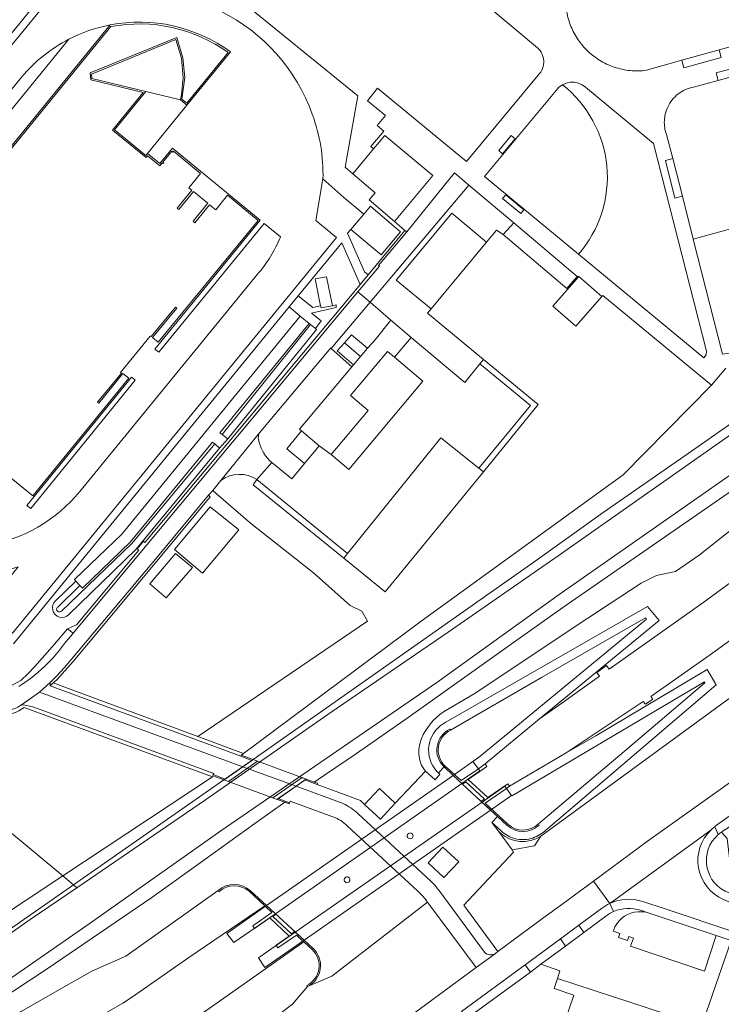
# Model space of a CAD drawing. Header units: metres. Extents: x 93008 to 98406, y 448779 to 454332.
# Tile 122 of 136: x 96026 to 96208, y 451276 to 451532. Entities that reach past the tile are written whole.
import ezdxf

# ---------------------------------------------------------------- set-up
doc = ezdxf.new("R2010")
doc.units = ezdxf.units.M
doc.header["$MEASUREMENT"] = 0
for name, color, linetype, lineweight, true_color in [('B-RO-GR-BEPLANTING_CULTUUR_VASTE PLANTENVAK-V', 7, 'Continuous', 18, 0xa5a552), ('B-RO-IE-TERREINAFSCHEIDING_KUNSTMATIG_MUUR-V', 7, 'Continuous', 18, 0xb7b7b7), ('B-RO-KW-KUNSTWERK_DEK-V', 7, 'Continuous', 18, 0xb7b7b7), ('B-RO-KW-KUNSTWERK_LANDHOOFD-V', 7, 'Continuous', 18, 0xb7b7b7), ('B-RO-KW-KUNSTWERK_PIJLER-V', 7, 'Continuous', 18, 0xb7b7b7), ('B-RO-OG-BEBOUWING-V', 7, 'Continuous', 18, 0xdc7869), ('B-RO-OG-BEBOUWING_OVERBOUWING-V', 7, 'Continuous', 18, 0xdc7869), ('B-RO-OG-BEBOUWING_SCHUUR-V', 7, 'Continuous', 18, 0xdc7869), ('B-RO-OG-TERREIN_CULTUURSCHEIDING-V', 7, 'Continuous', 18, 0x28c846), ('B-RO-OG-TERREIN_ERF-V', 7, 'Continuous', 18, 0x28c846), ('B-RO-OG-TERREIN_ONBEGROEID-V', 7, 'Continuous', 18, 0xf0e1b4), ('B-RO-OG-WATER-V', 7, 'Continuous', 18, 0xafcde1), ('B-RO-OG-WATER_SLOOT-V', 7, 'Continuous', 18, 0xafcde1), ('B-RO-VH-VERHARDING_BETON-V', 7, 'Continuous', 18, 0xcdcdcd), ('B-RO-VH-VERHARDING_BETONSTRAATSTEEN-V', 7, 'Continuous', 18, 0xcdcdcd), ('B-RO-VH-VERHARDING_HALFVERHARDING-V', 7, 'Continuous', 18, 0xd7aa8c), ('B-RO-VH-VERHARDING_HALFVERHARDING_GRIND-V', 7, 'Continuous', 18, 0xd7aa8c), ('B-RO-VH-VERHARDING_HOUTSNIPPERS-V', 7, 'Continuous', 18, 0xd7aa8c), ('B-RO-VH-VERHARDING_SIERBESTRATING-V', 7, 'Continuous', 18, 0xcdcdcd), ('B-RO-VH-VERHARDING_TEGEL-V', 7, 'Continuous', 18, 0xcdcdcd), ('B-RO-VH-VERHARDING_TEGEL_RUBBER-V', 7, 'Continuous', 18, 0xcdcdcd)]:
    doc.layers.add(name, color=color, linetype=linetype, lineweight=lineweight, true_color=true_color)
doc.layers.add('B-RO-VH-VERHARDING_ASFALT-PRIM-V', color=11, linetype='Continuous', lineweight=18)

msp = doc.modelspace()

# ---------------------------------------------------------------- linework, layer by layer
at = {"layer": 'B-RO-GR-BEPLANTING_CULTUUR_VASTE PLANTENVAK-V'}
for points in [[(96182.752, 451413.397), (96205.78, 451436.752), (96177.457, 451460.123), (96177.223, 451459.855), (96170.481, 451452.108), (96164.5, 451457.312), (96171.242, 451465.059), (96170.811, 451465.078), (96168.155, 451461.928), (96151.529, 451475.958), (96149.844, 451477.168), (96147.21, 451474.007), (96132.803, 451456.635), (96131.888, 451455.559), (96146.452, 451443.448), (96160.7, 451431.704), (96146.399, 451414.211), (96120.839, 451383.011), (96110.049, 451391.769), (96086.527, 451410.862), (96087.414, 451412.195, 0.3171351), (96078.112, 451411.973), (96075.947, 451409.37), (96076.893, 451408.553), (96085.771, 451400.888), (96102.212, 451387.925), (96111.728, 451379.401), (96114.742, 451377.941), (96116.207, 451375.383), (96072.103, 451345.3), (96083.977, 451340.901), (96130.167, 451375.323)], [(96112.177, 451441.535), (96106.799, 451446.354), (96106.666, 451446.474), (96088.172, 451424.404, 0.1642735), (96087.863, 451422.631, 0.1424898), (96090.736, 451417.206), (96091.355, 451416.68), (96096.528, 451412.412), (96099.849, 451416.404), (96095.219, 451420.219), (96099.077, 451424.857), (96098.534, 451425.308)], [(96001.983, 451357.349, 0.135897), (96014.78, 451350.4, 0.1915124), (96026.851, 451352.83), (96075.883, 451334.788), (96036.943, 451309.017), (95968.914, 451365.578), (95976.885, 451375.115), (95972.728, 451378.636), (95972.518, 451378.371), (95972.424, 451378.449), (95972.726, 451378.813), (95973.497, 451378.193), (95974.827, 451379.834)]]:
    msp.add_lwpolyline(points, format="xyb", close=True, dxfattribs=at)
for points in [[(96111.824, 451434.063), (96121.454, 451445.556), (96123.268, 451444.054), (96127.613, 451449.221), (96122.32, 451453.67), (96118.249, 451448.583), (96116.385, 451446.614), (96116.228, 451446.424), (96114.45, 451444.272), (96112.609, 451442.055), (96112.177, 451441.535), (96098.534, 451425.308), (96099.077, 451424.857), (96103.689, 451421.02), (96106.789, 451418.713), (96116.423, 451430.21)], [(96087.414, 451412.195), (96086.527, 451410.862), (96110.049, 451391.769), (96111.013, 451392.963)], [(96064.415, 451394.59), (96075.324, 451407.741), (96074.899, 451408.11), (96061.909, 451392.491), (96037.376, 451363.292), (96035.328, 451360.988), (96033.613, 451359.418), (96033.618, 451358.493), (96034.462, 451359.247), (96035.38, 451360.066), (96039.67, 451364.819)]]:
    msp.add_lwpolyline(points, close=True, dxfattribs=at)
for points in [[(96209.53, 451441.241), (96205.78, 451436.752), (96182.752, 451413.397), (96130.167, 451375.323), (96083.977, 451340.901), (96083.392, 451340.465), (96086.489, 451339.313), (96159.295, 451390.538), (96177.587, 451403.64), (96199.719, 451418.999), (96226.358, 451437.634)], [(96000, 451284.567), (96036.943, 451309.017), (95968.914, 451365.578)]]:
    msp.add_lwpolyline(points, dxfattribs=at)
at = {"layer": 'B-RO-IE-TERREINAFSCHEIDING_KUNSTMATIG_MUUR-V'}
for points in [[(96147.311, 451337.49), (96146.87, 451338.173), (96145.088, 451336.943), (96140.579, 451333.828), (96136.444, 451337.595, -0.5244701), (96137.875, 451346.968), (96137.689, 451347.22, 0.5234375), (96136.159, 451337.383), (96138.518, 451335.199), (96148.267, 451326.17), (96150.059, 451324.509), (96152.481, 451322.266, 0.3936725), (96160.916, 451322.259), (96160.715, 451322.552, -0.3876664), (96152.837, 451322.419), (96146.895, 451327.948), (96152.396, 451331.785), (96153.24, 451332.374), (96152.768, 451333.019), (96147.548, 451329.398), (96142.413, 451334.111)], [(96097.723, 451293.635), (96099.423, 451292.074), (96099.664, 451291.853), (96101.801, 451289.89, -0.5280965), (96100.444, 451280.517), (96100.64, 451280.198, 0.5280526), (96101.994, 451290.197), (96099.73, 451292.288), (96089.995, 451301.282), (96085.816, 451305.143, 0.3937772), (96077.396, 451305.196), (96077.594, 451304.89, -0.3860065), (96085.442, 451305.025), (96089.49, 451301.254), (96089.689, 451301.068), (96091.376, 451299.496), (96086.394, 451296.018), (96086.864, 451295.357), (96090.823, 451298.09), (96095.879, 451293.333), (96092.435, 451290.967), (96092.894, 451290.298)]]:
    msp.add_lwpolyline(points, format="xyb", close=True, dxfattribs=at)
at = {"layer": 'B-RO-KW-KUNSTWERK_DEK-V'}
for points in [[(96100.307, 451334.235), (96086.489, 451339.313), (96078.892, 451334.002), (96092.715, 451328.938)], [(96089.995, 451301.282), (96099.73, 451292.288), (96148.267, 451326.17), (96138.518, 451335.199)]]:
    msp.add_lwpolyline(points, close=True, dxfattribs=at)
at = {"layer": 'B-RO-KW-KUNSTWERK_LANDHOOFD-V'}
for points in [[(96086.489, 451339.313), (96083.392, 451340.465), (96083.276, 451340.171), (96086.154, 451339.078), (96083.828, 451337.452), (96079.222, 451334.235), (96076.118, 451335.392), (96076.001, 451335.073), (96078.892, 451334.002), (96080.051, 451333.572), (96087.642, 451338.884)], [(96097.641, 451332.375), (96099.96, 451333.998), (96103.101, 451332.835), (96103.232, 451333.141), (96102.376, 451333.461), (96100.307, 451334.235), (96099.201, 451334.628), (96091.578, 451329.342), (96092.759, 451328.922), (96094.733, 451328.182), (96095.82, 451327.775), (96095.948, 451328.079), (96093.034, 451329.162)]]:
    msp.add_lwpolyline(points, close=True, dxfattribs=at)
at = {"layer": 'B-RO-KW-KUNSTWERK_PIJLER-V'}
msp.add_lwpolyline([(96110.283, 451308.378, 0.8088931), (96111.345, 451307.391, 1.2724074)], format="xyb", close=True, dxfattribs=at)
at = {"layer": 'B-RO-OG-BEBOUWING-V'}
for points in [[(96133.215, 451491.368), (96120.713, 451501.766), (96117.803, 451498.267), (96112.427, 451491.802), (96118.258, 451486.886), (96116.642, 451484.979), (96123.257, 451479.375)], [(96147.21, 451474.007), (96138.189, 451481.516), (96123.742, 451464.128), (96132.803, 451456.635)], [(96105.577, 451464.987), (96102.645, 451464.446), (96104.053, 451457.46), (96104.162, 451456.918), (96107.124, 451457.453)], [(96130.652, 451437.848), (96123.268, 451444.054), (96121.454, 451445.556), (96111.824, 451434.063), (96116.423, 451430.21), (96106.789, 451418.713), (96111.387, 451414.859)], [(96103.689, 451421.02), (96099.077, 451424.857), (96095.219, 451420.219), (96099.849, 451416.404)], [(96219.48, 451216.232), (96229.549, 451246.348), (96234.595, 451254.98), (96230.215, 451257.337), (96237.647, 451270.027), (96230.647, 451272.389), (96232.18, 451277.008), (96232.256, 451276.983), (96233.931, 451282.075), (96233.912, 451282.081), (96234.227, 451283.075), (96211.32, 451290.743), (96211.7, 451291.883), (96210.848, 451292.177), (96188.244, 451226.675)], [(96151.19, 451239.002), (96184.542, 451227.86), (96199.073, 451271.356), (96165.691, 451282.292), (96164.841, 451279.698), (96169.948, 451277.963), (96165.198, 451264.02), (96162.251, 451265.013), (96161.459, 451262.663), (96159.858, 451263.203), (96159.905, 451263.345), (96159.498, 451263.482), (96157.915, 451258.785), (96157.566, 451257.749), (96158, 451257.598), (96158.049, 451257.74), (96159.616, 451257.209), (96158.82, 451254.86), (96161.766, 451253.862), (96157.03, 451239.879), (96152.077, 451241.582)]]:
    msp.add_lwpolyline(points, close=True, dxfattribs=at)
msp.add_lwpolyline([(96186.589, 451299.691, 0.2637588), (96180.655, 451295.764), (96180.309, 451294.948), (96180.195, 451294.612), (96181.881, 451294.04), (96181.537, 451293.027), (96183.933, 451292.214), (96184.276, 451293.227), (96185.451, 451292.829), (96184.731, 451290.708), (96203.919, 451284.196), (96207.02, 451293.488), (96189.325, 451299.394, 0.0959476)], format="xyb", close=True, dxfattribs=at)
at = {"layer": 'B-RO-OG-BEBOUWING_OVERBOUWING-V'}
for points in [[(96208.255, 451522.089), (96207.769, 451524.04), (96198.055, 451521.342), (96198.605, 451519.405)], [(96216.274, 451518.539), (96215.726, 451520.453), (96206.959, 451518.047), (96207.484, 451516.075)], [(96195.724, 451495.766), (96193.759, 451495.279), (96196.241, 451485.479), (96198.214, 451485.976)]]:
    msp.add_lwpolyline(points, close=True, dxfattribs=at)
at = {"layer": 'B-RO-OG-BEBOUWING_SCHUUR-V'}
for points in [[(96112.09, 451449.918), (96110.255, 451447.813), (96114.45, 451444.272), (96116.228, 451446.424)], [(96110.255, 451447.813), (96108.383, 451445.676), (96112.609, 451442.055), (96114.45, 451444.272)]]:
    msp.add_lwpolyline(points, close=True, dxfattribs=at)
at = {"layer": 'B-RO-OG-TERREIN_CULTUURSCHEIDING-V'}
for points in [[(96047.189, 451566.214), (96113.718, 451512.072), (96110.395, 451493.486), (96112.427, 451491.802), (96117.803, 451498.267), (96117.153, 451498.873), (96120.501, 451502.908), (96118.783, 451504.348), (96120.924, 451506.962), (96116.217, 451510.817), (96118.873, 451514.067), (96142.034, 451495.002), (96160.699, 451517.478, 0.1051501), (96161.798, 451519.215, 0.1047331), (96162.099, 451521.248, 0.0961874), (96161.627, 451523.074, 0.0956985), (96160.509, 451524.592), (96147.798, 451535.175)], [(96078.031, 451534.112, -0.1947579), (96101.879, 451507.295, -0.0961664), (96104.645, 451490.458), (96110.125, 451485.658), (96115.31, 451481.313), (96117.017, 451483.333), (96122.609, 451478.595), (96124.864, 451476.684), (96119.792, 451470.68), (96111.935, 451477.317), (96111.009, 451476.305), (96115.477, 451466.289), (96116.417, 451465.5), (96125.987, 451477.062), (96123.257, 451479.375), (96116.642, 451484.979), (96118.258, 451486.886), (96112.427, 451491.802), (96110.395, 451493.486), (96113.718, 451512.072), (96047.189, 451566.214)], [(96168.008, 451534.427, 0.0529718), (96169.01, 451530.619, 0.053045), (96170.788, 451527.106, 0.0530668), (96173.264, 451524.044, 0.0573793), (96176.605, 451521.393, 0.0573773), (96180.46, 451519.57, 0.0573583), (96184.628, 451518.669, 0.0574579), (96188.892, 451518.738), (96198.055, 451521.342), (96207.769, 451524.04), (96259.719, 451538.279)], [(96024.106, 451369.466), (96072.454, 451428.545), (96095.838, 451457.131), (96098.744, 451454.755), (96052.284, 451397.978), (96039.948, 451386.179), (96040.317, 451385.786), (96035.053, 451380.67, 1.0292562), (96038.544, 451377.078), (96055.961, 451394.005), (96077.764, 451420.398), (96079.896, 451422.844), (96102.962, 451451.306), (96102.684, 451451.534), (96104.226, 451453.502), (96101.702, 451455.558), (96108.066, 451457.019), (96108.067, 451457.648), (96107.124, 451457.453), (96105.577, 451464.987), (96102.645, 451464.446), (96104.053, 451457.46), (96102.013, 451457.002), (96098.229, 451460.053), (96109.534, 451473.839), (96114.344, 451462.995), (96113.18, 451461.589), (96058.332, 451395.785), (96057.944, 451396.154), (96056.255, 451394.189), (96056.706, 451393.854), (96040.493, 451374.378), (96038.145, 451373.337), (96034.819, 451369.329), (96029.655, 451363.552), (96027.859, 451361.666), (96025.982, 451359.88), (96023.789, 451358.699)], [(96216.716, 451403.731), (96202.59, 451392.513), (96196.387, 451388.236), (96191.485, 451387.189), (96187.44, 451385.268), (96173.615, 451376.156), (96144.019, 451356.443), (96135.982, 451351.77), (96135.054, 451351.054), (96134.175, 451350.278), (96133.35, 451349.445), (96132.582, 451348.559), (96131.913, 451347.677), (96131.3, 451346.754), (96130.747, 451345.795), (96130.255, 451344.803), (96129.841, 451343.434), (96129.63, 451342.019), (96129.628, 451340.589), (96129.834, 451339.173), (96130.266, 451337.749), (96131.336, 451336.252), (96133.81, 451334.033), (96135.071, 451335.495), (96134.697, 451335.84), (96134.371, 451336.14), (96133.759, 451336.927, -0.2245291), (96132.378, 451343.685, -0.2143753), (96136.672, 451349.073), (96189.12, 451379.173), (96192.121, 451375.483), (96160.968, 451349.951), (96166.848, 451354.015), (96176.632, 451361.002), (96175.902, 451362.02), (96178.448, 451363.83), (96179.166, 451362.807), (96203.554, 451380.112), (96213.249, 451387.186)], [(96214.911, 451373.438), (96205.205, 451366.446), (96189.99, 451355.767), (96190.509, 451355.017), (96188.619, 451353.704), (96187.95, 451354.417), (96167.96, 451341.049), (96175.7, 451345.471), (96204.636, 451362.756), (96207.01, 451358.73), (96161.93, 451320.358, -0.1107192), (96158.251, 451318.611, -0.1196683), (96154.229, 451318.854, -0.1153853), (96150.821, 451320.937), (96148.631, 451322.97), (96150.319, 451320.69), (96150.677, 451320.325), (96151.261, 451319.847), (96152.042, 451319.317), (96153.216, 451318.713), (96154.507, 451318.266), (96155.849, 451318.009), (96157.264, 451317.981), (96158.726, 451318.227), (96160.033, 451318.707), (96161.36, 451319.341), (96215.837, 451359.169)], [(96019.787, 451276.277), (96033.123, 451284.997), (96060.118, 451303.447), (96073.914, 451313.259), (96086.88, 451322.71), (96094.733, 451328.182), (96095.82, 451327.775), (96095.948, 451328.079), (96096.119, 451328.449), (96107.877, 451324.12, -0.1115015), (96110.983, 451322.021), (96129.357, 451305.03, -0.0581246), (96131.889, 451302.173), (96106.917, 451282.951), (96100.64, 451280.198, 0.5280526), (96101.994, 451290.197), (96099.73, 451292.288), (96089.995, 451301.282), (96085.816, 451305.143, 0.3937772), (96077.396, 451305.196), (96053.339, 451288.159), (96044.526, 451284.238), (96036.697, 451279.84), (96026.124, 451273.75)], [(96013.622, 451253.877), (96034.328, 451265.714), (96044.875, 451271.435), (96052.6, 451275.909), (96055.113, 451277.539), (96069.751, 451287.764), (96089.49, 451301.254), (96085.442, 451305.025, 0.3860065), (96077.594, 451304.89), (96077.396, 451305.196), (96053.339, 451288.159), (96044.526, 451284.238), (96036.697, 451279.84), (96026.124, 451273.75), (96015.098, 451267.21)], [(95964.615, 451136.863), (96048.41, 451213.136), (96053.175, 451217.473, -0.0281053), (96056.281, 451220.022), (96124.095, 451270.125), (96126.718, 451272.059), (96144.485, 451285.148), (96131.889, 451302.173), (96106.917, 451282.951), (96100.64, 451280.198), (96096.729, 451275.621), (96079.538, 451262.651), (96056.854, 451244.43), (95995.972, 451197.618)], [(95995.972, 451197.618), (96056.854, 451244.43), (96079.538, 451262.651), (96096.729, 451275.621), (96100.64, 451280.198), (96100.444, 451280.517, 0.5280965), (96101.801, 451289.89), (96099.664, 451291.853), (96058.07, 451262.534), (96037.983, 451244.822), (96033.191, 451240.969), (96028.645, 451237.12), (96026.513, 451235.149), (96025.381, 451234.314)]]:
    msp.add_lwpolyline(points, format="xyb", dxfattribs=at)
for points in [[(96005.342, 451535.519), (96012.495, 451529.654), (96010.929, 451527.744), (96013.248, 451525.842), (95997.073, 451506.116), (96002.076, 451502.152), (96037.767, 451545.754)], [(96215.979, 451412.78), (96167.079, 451378.865), (96152.982, 451368.948), (96126.793, 451350.307), (96113.363, 451340.871), (96102.376, 451333.461), (96103.232, 451333.141), (96103.101, 451332.835), (96114.381, 451328.696), (96115.502, 451327.645), (96119.339, 451331.813), (96123.479, 451327.94), (96131.336, 451336.252), (96130.266, 451337.749), (96129.834, 451339.173), (96129.628, 451340.589), (96129.63, 451342.019), (96129.841, 451343.434), (96130.255, 451344.803), (96130.747, 451345.795), (96131.3, 451346.754), (96131.913, 451347.677), (96132.582, 451348.559), (96133.35, 451349.445), (96134.175, 451350.278), (96135.054, 451351.054), (96135.982, 451351.77), (96144.019, 451356.443), (96173.615, 451376.156), (96187.44, 451385.268), (96191.485, 451387.189), (96196.387, 451388.236), (96202.59, 451392.513), (96216.716, 451403.731)], [(96025.538, 451358.343), (96026.566, 451359.011), (96028.556, 451360.445), (96030.448, 451362.006), (96032.447, 451363.8), (96034.325, 451365.72), (96036.075, 451367.758), (96037.688, 451369.906), (96039.019, 451371.443), (96039.677, 451372.232), (96038.145, 451373.337), (96034.819, 451369.329), (96029.655, 451363.552), (96027.859, 451361.666), (96025.982, 451359.88), (96023.789, 451358.699)], [(96215.837, 451359.169), (96161.36, 451319.341), (96159.739, 451316.844), (96153.852, 451315.781), (96154.271, 451315.199), (96141.318, 451301.406), (96150.181, 451289.349), (96163.796, 451299.391), (96163.866, 451299.443), (96165.058, 451300.328), (96165.151, 451300.396), (96175.062, 451307.692), (96189.139, 451318.056), (96267.164, 451373.585)]]:
    msp.add_lwpolyline(points, dxfattribs=at)
for points in [[(96257.458, 451529.812), (96228.21, 451521.856), (96233.139, 451503.831, -0.4034345), (96218.625, 451479.662), (96201.029, 451474.792), (96208.624, 451444.836, 0.4933368)], [(96190.65, 451499.659), (96172.938, 451514.35), (96172.088, 451514.976), (96171.127, 451515.413), (96170.096, 451515.641), (96169.04, 451515.651), (96167.963, 451515.429), (96166.959, 451514.979, -0.4290412), (96171.169, 451470.874), (96203.753, 451443.879), (96204.369, 451444.666), (96204.446, 451445.659)], [(96055.961, 451394.005), (96077.764, 451420.398), (96076.473, 451421.467), (96054.96, 451395.618), (96036.565, 451377.956, -1.0614434), (96035.615, 451379.023), (96041.379, 451384.657), (96040.317, 451385.786), (96035.053, 451380.67, 1.0292562), (96038.544, 451377.078)], [(96076.473, 451421.467), (96075.864, 451421.972), (96054.516, 451395.936), (96042.028, 451383.966), (96041.379, 451384.657), (96035.615, 451379.023, 1.0614434), (96036.565, 451377.956), (96054.96, 451395.618)], [(96075.883, 451334.788), (96076.001, 451335.073), (96076.118, 451335.392), (96076.228, 451335.727), (96029.437, 451352.943, 0.0395527), (96026.211, 451353.594, -0.0643431), (96024.131, 451352.516, -0.0463524), (96021.155, 451351.606, -0.0462973), (96018.064, 451351.259, -0.0464187), (96014.961, 451351.485, -0.0335565), (96011.599, 451352.516, -0.0333239), (96008.405, 451353.988, -0.0331217), (96005.436, 451355.874, -0.0330918), (96002.747, 451358.141), (96000, 451360.437), (95975.574, 451380.756), (95974.827, 451379.834), (96001.983, 451357.349, 0.135897), (96014.78, 451350.4, 0.1915124), (96026.851, 451352.83)], [(96188.893, 451375.891), (96188.63, 451376.201), (96161.526, 451360.675), (96137.875, 451346.968, 0.5244701), (96136.444, 451337.595), (96140.579, 451333.828), (96145.088, 451336.943), (96143.698, 451338.821), (96145.469, 451340.153)], [(96183.045, 451341.379), (96204.058, 451359.31), (96203.916, 451359.545), (96153.944, 451329.923), (96153.715, 451329.973), (96152.396, 451331.785), (96146.895, 451327.948), (96152.837, 451322.419, 0.3876664), (96160.715, 451322.552)], [(96212.77, 451303.708), (96213.59, 451306.044), (96278.092, 451284.363), (96276.672, 451279.995), (96301.224, 451271.798), (96318.871, 451265.901), (96319.102, 451266.795), (96324.739, 451264.909), (96326.508, 451272.821), (96216.433, 451309.324), (96210.519, 451312.856), (96209.822, 451318.759), (96208.388, 451320.446, 0.0302818), (96207.526, 451319.79, 0.5769454), (96210.396, 451304.61), (96211.848, 451304.04)], [(96111.345, 451307.391, 1.2724074), (96110.283, 451308.378, 0.8088931)]]:
    msp.add_lwpolyline(points, format="xyb", close=True, dxfattribs=at)
for points in [[(96081.112, 451421.902), (96113.761, 451461.086), (96119.334, 451467.774), (96119.143, 451467.931), (96126.459, 451476.663), (96125.987, 451477.062), (96116.417, 451465.5), (96114.344, 451462.995), (96113.18, 451461.589), (96058.332, 451395.785), (96057.944, 451396.154), (96056.255, 451394.189), (96056.706, 451393.854), (96040.493, 451374.378), (96038.145, 451373.337), (96039.677, 451372.232)], [(96101.434, 451452.556), (96101.103, 451452.826), (96077.834, 451424.382), (96078.382, 451423.973)], [(96102.962, 451451.306), (96102.684, 451451.534), (96101.434, 451452.556), (96078.382, 451423.973), (96079.896, 451422.844)], [(96146.452, 451443.448), (96145.514, 451442.294), (96158.644, 451431.474), (96145.228, 451415.146), (96146.399, 451414.211), (96160.7, 451431.704)], [(96114.742, 451377.941), (96111.728, 451379.401), (96102.212, 451387.925), (96085.771, 451400.888), (96076.893, 451408.553), (96075.947, 451409.37), (96074.899, 451408.11), (96075.324, 451407.741), (96064.415, 451394.59), (96039.67, 451364.819), (96035.38, 451360.066), (96034.462, 451359.247), (96072.103, 451345.3), (96116.207, 451375.383)], [(96073.331, 451387.87), (96066.004, 451393.998), (96075.309, 451405.119), (96082.748, 451399.076)], [(96063.881, 451381.427), (96059.576, 451385.06), (96066.26, 451392.993), (96070.68, 451389.302)], [(96034.462, 451359.247), (96033.618, 451358.493), (96083.276, 451340.171), (96083.392, 451340.465), (96083.977, 451340.901), (96072.103, 451345.3)], [(96078.892, 451334.002), (96076.001, 451335.073), (96075.883, 451334.788), (96036.943, 451309.017), (96039.717, 451306.71)], [(96161.36, 451319.341), (96160.033, 451318.707), (96158.726, 451318.227), (96157.264, 451317.981), (96155.849, 451318.009), (96154.507, 451318.266), (96153.216, 451318.713), (96152.042, 451319.317), (96151.261, 451319.847), (96150.677, 451320.325), (96150.319, 451320.69), (96153.852, 451315.781), (96159.739, 451316.844)], [(95985.824, 451269.038), (96000.026, 451279.059), (96039.717, 451306.71), (96036.943, 451309.017), (96000, 451284.567), (95991.477, 451278.87), (95977.772, 451269.301), (95961.676, 451257.871), (95953.353, 451252.229), (95948.172, 451248.153), (95943.591, 451244.18), (95939.607, 451240.659), (95919.77, 451221.846), (95922.889, 451219.211), (95942.873, 451237.422), (95956.57, 451248.692)]]:
    msp.add_lwpolyline(points, close=True, dxfattribs=at)
at = {"layer": 'B-RO-OG-TERREIN_ERF-V'}
for points in [[(96158.644, 451431.474), (96145.514, 451442.294), (96141.591, 451437.471), (96127.613, 451449.221), (96123.268, 451444.054), (96130.652, 451437.848), (96111.387, 451414.859), (96106.789, 451418.713), (96103.689, 451421.02), (96099.849, 451416.404), (96096.528, 451412.412), (96091.355, 451416.68), (96087.414, 451412.195), (96111.013, 451392.963), (96135.321, 451423.06), (96145.228, 451415.146)], [(96146.399, 451414.211), (96145.228, 451415.146), (96135.321, 451423.06), (96111.013, 451392.963), (96110.049, 451391.769), (96120.839, 451383.011)]]:
    msp.add_lwpolyline(points, close=True, dxfattribs=at)
msp.add_lwpolyline([(96188.244, 451226.675), (96210.848, 451292.177), (96207.02, 451293.488), (96203.919, 451284.196), (96184.731, 451290.708), (96185.451, 451292.829), (96184.276, 451293.227), (96183.933, 451292.214), (96181.537, 451293.027), (96181.881, 451294.04), (96180.195, 451294.612), (96180.309, 451294.948), (96180.655, 451295.764, -0.2637588), (96186.589, 451299.691, -0.0959476), (96189.325, 451299.394), (96187.305, 451300.066, 0.1863351), (96180.265, 451299.742, 0.0590244), (96178.284, 451298.576), (96172.507, 451294.291), (96167.75, 451290.77), (96161.387, 451286.041), (96166.312, 451284.289), (96165.691, 451282.292), (96199.073, 451271.356)], format="xyb", dxfattribs=at)
msp.add_lwpolyline([(96165.198, 451264.02), (96169.948, 451277.963), (96164.841, 451279.698), (96165.691, 451282.292), (96166.312, 451284.289), (96161.387, 451286.041), (96158.623, 451283.979), (96142.103, 451271.865)], dxfattribs=at)
at = {"layer": 'B-RO-OG-TERREIN_ONBEGROEID-V'}
msp.add_lwpolyline([(96082.748, 451399.076), (96075.309, 451405.119), (96066.004, 451393.998), (96073.331, 451387.87)], close=True, dxfattribs=at)
at = {"layer": 'B-RO-OG-WATER-V'}
msp.add_lwpolyline([(96354.394, 451598.962), (96348.012, 451593.504), (96341.382, 451587.218), (96337.916, 451579.759), (96328.356, 451561.397), (96318.612, 451540.765), (96301.922, 451518.466), (96286.069, 451497.634), (96266.911, 451474.205, -0.048698), (96227.638, 451435.714), (96214.234, 451426.388), (96165.867, 451392.35), (96137.221, 451372.478), (96106.799, 451351.615), (96074.098, 451328.858), (96040.618, 451305.961), (96028.479, 451297.659), (95980.129, 451263.672), (95952.596, 451243.215), (95936.046, 451228.785), (95924.248, 451218.063), (95908.995, 451204.199), (95849.85, 451150.072), (95768.933, 451076.492)], format="xyb", dxfattribs=at)
msp.add_lwpolyline([(95981.597, 451253.422), (96043.765, 451296.535), (96078.069, 451320.729), (96134.283, 451359.366), (96166.097, 451382.319), (96205.018, 451409.476), (96230.925, 451427.601)], dxfattribs=at)
at = {"layer": 'B-RO-OG-WATER_SLOOT-V'}
msp.add_lwpolyline([(96019.787, 451276.277), (96033.123, 451284.997), (96060.118, 451303.447), (96073.914, 451313.259), (96086.88, 451322.71), (96094.733, 451328.182), (96092.759, 451328.922), (96091.578, 451329.342), (96099.201, 451334.628), (96100.307, 451334.235), (96102.376, 451333.461), (96113.363, 451340.871), (96126.793, 451350.307), (96152.982, 451368.948), (96167.079, 451378.865), (96215.979, 451412.78), (96233.143, 451424.475, 0.0319883), (96275.052, 451465.623, 0.004121), (96306.711, 451505.298), (96327.909, 451533.761)], format="xyb", dxfattribs=at)
for points in [[(96226.358, 451437.634), (96199.719, 451418.999), (96177.587, 451403.64), (96159.295, 451390.538), (96086.489, 451339.313), (96087.642, 451338.884), (96080.051, 451333.572), (96078.892, 451334.002), (96039.717, 451306.71), (96040.618, 451305.961), (96074.098, 451328.858), (96106.799, 451351.615), (96137.221, 451372.478), (96165.867, 451392.35), (96214.234, 451426.388)], [(96230.925, 451427.601), (96205.018, 451409.476), (96166.097, 451382.319), (96134.283, 451359.366), (96078.069, 451320.729), (96043.765, 451296.535), (95981.597, 451253.422)]]:
    msp.add_lwpolyline(points, dxfattribs=at)
msp.add_lwpolyline([(96028.479, 451297.659), (96040.618, 451305.961), (96039.717, 451306.71), (96000.026, 451279.059), (95985.824, 451269.038), (95956.57, 451248.692), (95942.873, 451237.422), (95922.889, 451219.211), (95924.248, 451218.063), (95936.046, 451228.785), (95952.596, 451243.215), (95980.129, 451263.672)], close=True, dxfattribs=at)
at = {"layer": 'B-RO-VH-VERHARDING_ASFALT-PRIM-V'}
for points in [[(96142.638, 451488.841), (96138.865, 451492.023), (96136.278, 451488.82), (96126.459, 451476.663), (96119.143, 451467.931), (96119.334, 451467.774), (96113.761, 451461.086), (96116.904, 451458.362)], [(96083.828, 451337.452), (96097.641, 451332.375), (96100.307, 451334.235), (96086.489, 451339.313)], [(96097.641, 451332.375), (96083.828, 451337.452), (96078.892, 451334.002), (96092.715, 451328.938)]]:
    msp.add_lwpolyline(points, close=True, dxfattribs=at)
for points in [[(96024.131, 451352.516, 0.0643431), (96026.211, 451353.594), (96030.862, 451356.898), (96033.613, 451359.418), (96035.328, 451360.988), (96037.376, 451363.292), (96061.909, 451392.491), (96074.899, 451408.11), (96075.947, 451409.37), (96078.112, 451411.973), (96088.172, 451424.404), (96106.666, 451446.474), (96106.799, 451446.354), (96109.448, 451449.531), (96116.904, 451458.362), (96113.761, 451461.086), (96081.112, 451421.902), (96039.677, 451372.232), (96039.019, 451371.443), (96037.688, 451369.906), (96036.075, 451367.758), (96034.325, 451365.72), (96032.447, 451363.8), (96030.448, 451362.006), (96028.556, 451360.445), (96026.566, 451359.011), (96025.538, 451358.343)], [(96208.865, 451302.909, -0.5355673), (96205.616, 451320.977), (96179.328, 451301.875, -0.1876956), (96187.862, 451302.363), (96194.013, 451300.348), (96247.088, 451282.559)], [(96140.736, 451273.687), (96157.263, 451285.894), (96166.437, 451292.67), (96171.21, 451296.195), (96177.106, 451300.55, -0.055217), (96179.328, 451301.875), (96175.062, 451307.692), (96165.151, 451300.396), (96165.058, 451300.328), (96163.866, 451299.443), (96163.796, 451299.391), (96150.181, 451289.349), (96149.529, 451288.868), (96144.485, 451285.148), (96126.718, 451272.059)]]:
    msp.add_lwpolyline(points, format="xyb", dxfattribs=at)
msp.add_lwpolyline([(96175.062, 451307.692), (96179.328, 451301.875), (96205.616, 451320.977, -0.0307891), (96206.633, 451321.842), (96206.695, 451321.889), (96206.758, 451321.935), (96207.901, 451322.804), (96225.843, 451335.639), (96227.213, 451336.749), (96231.798, 451340.015), (96231.971, 451339.997), (96326.65, 451407.229), (96322.558, 451412.982), (96267.164, 451373.585), (96189.139, 451318.056)], format="xyb", close=True, dxfattribs=at)
at = {"layer": 'B-RO-VH-VERHARDING_BETON-V'}
for points in [[(96122.609, 451478.595), (96117.017, 451483.333), (96115.31, 451481.313), (96111.935, 451477.317), (96119.792, 451470.68), (96124.864, 451476.684)], [(96177.223, 451459.855), (96171.242, 451465.059), (96164.5, 451457.312), (96170.481, 451452.108)], [(96138.518, 451335.199), (96140.771, 451333.113), (96145.483, 451336.408), (96143.698, 451338.821)], [(96140.771, 451333.113), (96138.518, 451335.199), (96089.995, 451301.282), (96092.262, 451299.188)], [(96146.042, 451328.23), (96148.267, 451326.17), (96153.715, 451329.973), (96151.975, 451332.363)], [(96148.267, 451326.17), (96146.042, 451328.23), (96097.453, 451294.392), (96099.73, 451292.288)], [(96092.262, 451299.188), (96089.995, 451301.282), (96079.652, 451294.052), (96081.484, 451291.651)], [(96099.73, 451292.288), (96097.453, 451294.392), (96087.863, 451287.713), (96089.525, 451285.165)]]:
    msp.add_lwpolyline(points, close=True, dxfattribs=at)
at = {"layer": 'B-RO-VH-VERHARDING_BETONSTRAATSTEEN-V'}
for points in [[(95999.087, 451495.519), (96039.234, 451544.415)], [(96037.767, 451545.754), (96002.076, 451502.152)], [(96024.106, 451369.466), (96072.454, 451428.545), (96095.838, 451457.131), (96098.229, 451460.053), (96109.534, 451473.839), (96114.344, 451462.995), (96116.417, 451465.5), (96115.477, 451466.289), (96111.009, 451476.305), (96111.935, 451477.317), (96115.31, 451481.313), (96110.125, 451485.658), (96104.645, 451490.458), (96102.775, 451479.616), (96108.142, 451475.244), (96023.848, 451372.233)]]:
    msp.add_lwpolyline(points, dxfattribs=at)
for points in [[(96168.008, 451534.427, 0.0529718), (96169.01, 451530.619, 0.053045), (96170.788, 451527.106, 0.0530668), (96173.264, 451524.044, 0.0573793), (96176.605, 451521.393, 0.0573773), (96180.46, 451519.57, 0.0573583), (96184.628, 451518.669, 0.0574579), (96188.892, 451518.738), (96198.055, 451521.342), (96198.605, 451519.405), (96208.255, 451522.089), (96207.769, 451524.04), (96259.719, 451538.279)], [(96209.53, 451441.241), (96205.78, 451436.752), (96177.457, 451460.123), (96177.223, 451459.855), (96171.242, 451465.059), (96170.811, 451465.078), (96154.316, 451478.991), (96142.638, 451488.841), (96138.865, 451492.023), (96136.278, 451488.82), (96126.459, 451476.663), (96125.987, 451477.062), (96123.257, 451479.375), (96133.215, 451491.368), (96120.713, 451501.766), (96117.803, 451498.267), (96117.153, 451498.873), (96120.501, 451502.908), (96118.783, 451504.348), (96120.924, 451506.962), (96116.217, 451510.817), (96118.873, 451514.067), (96142.034, 451495.002), (96160.699, 451517.478, 0.1051501), (96161.798, 451519.215, 0.1047331), (96162.099, 451521.248, 0.0961874), (96161.627, 451523.074, 0.0956985), (96160.509, 451524.592), (96147.798, 451535.175)], [(96017.019, 451395.001, 0.1812652), (96041.37, 451409.104), (96087.61, 451465.645, 0.0822232), (96093.599, 451475.379), (96089.352, 451478.86), (96061.898, 451445.324), (96060.856, 451446.172), (96088.307, 451479.71), (96065.452, 451498.454), (96062.17, 451494.449), (96058.954, 451497.092), (96058.553, 451496.597), (96050.44, 451503.251), (96058.567, 451513.242), (96044.493, 451516.594), (96044.408, 451517.772), (96066.341, 451526.732), (96067.795, 451521.896), (96068.269, 451516.87), (96067.806, 451512.335), (96067.539, 451511.092), (96069.26, 451509.696), (96080.554, 451523.539, 0.2088947), (96049.259, 451530.557), (96013.015, 451486.179)], [(96013.511, 451486.171), (96049.436, 451530.107, -0.2063367), (96079.99, 451523.351), (96069.245, 451510.148), (96067.956, 451511.211), (96068.66, 451516.824), (96068.19, 451521.983), (96066.599, 451527.263), (96044.097, 451518.062), (96044.238, 451516.226), (96057.855, 451512.978), (96049.842, 451503.181), (96058.609, 451496.022), (96059.002, 451496.518), (96062.203, 451493.889), (96062.828, 451494.638), (96063.057, 451494.452), (96063.25, 451494.685), (96063.019, 451494.869), (96065.301, 451497.651), (96065.543, 451497.46), (96065.727, 451497.699), (96072.797, 451491.911), (96069.737, 451488.185), (96070.519, 451487.546), (96066.712, 451482.867), (96067.179, 451482.482), (96071, 451487.164), (96074.69, 451484.128), (96070.868, 451479.471), (96071.328, 451479.073), (96075.154, 451483.763), (96076.729, 451482.451), (96079.779, 451486.198), (96087.749, 451479.665), (96061.797, 451447.938), (96060.276, 451449.186), (96066.579, 451456.85), (96066.271, 451457.108), (96059.941, 451449.449), (96059.656, 451449.571), (96051.997, 451440.113), (96052.213, 451439.862), (96046.004, 451432.375), (96046.329, 451432.12), (96052.601, 451439.803), (96054.121, 451438.563), (96029.124, 451407.986), (96015.852, 451418.708)], [(96215.726, 451520.453), (96206.959, 451518.047), (96207.484, 451516.075), (96201.077, 451514.39, 0.0593132), (96198.985, 451513.72, 0.0590346), (96197.106, 451512.583, 0.0585938), (96195.543, 451511.04, 0.0588749), (96194.381, 451509.176, 0.0483329), (96193.768, 451507.456, 0.0486954), (96193.5, 451505.649, 0.0487348), (96193.587, 451503.824, 0.0484731), (96194.025, 451502.051), (96195.724, 451495.766), (96193.759, 451495.279), (96196.241, 451485.479), (96198.214, 451485.976), (96201.029, 451474.792), (96208.624, 451444.836)]]:
    msp.add_lwpolyline(points, format="xyb", dxfattribs=at)
for points in [[(96001.967, 451482.16), (96001.143, 451482.86), (96007.527, 451490.65), (96008.373, 451489.978), (96038.507, 451526.818, 0.0992241), (96026.272, 451517.012), (95979.326, 451459.61, 0.0674527), (95973.757, 451450.439), (95975.113, 451449.309)], [(96091.355, 451416.68), (96090.736, 451417.206, -0.1424898), (96087.863, 451422.631, -0.1642735), (96088.172, 451424.404), (96078.112, 451411.973, -0.3171351), (96087.414, 451412.195)]]:
    msp.add_lwpolyline(points, format="xyb", close=True, dxfattribs=at)
for points in [[(96165.355, 451513.494), (96166.076, 451514.324), (96166.959, 451514.979), (96167.963, 451515.429), (96169.04, 451515.651), (96170.096, 451515.641), (96171.127, 451515.413), (96172.088, 451514.976), (96172.938, 451514.35), (96190.65, 451499.659), (96204.446, 451445.659), (96204.369, 451444.666), (96203.753, 451443.879), (96171.169, 451470.874), (96146.715, 451491.087)], [(96154.638, 451500.913), (96151.388, 451497.008), (96150.406, 451497.824), (96153.618, 451501.752)], [(96131.888, 451455.559), (96132.803, 451456.635), (96123.742, 451464.128), (96138.189, 451481.516), (96147.21, 451474.007), (96149.844, 451477.168), (96151.529, 451475.958), (96154.316, 451478.991), (96142.638, 451488.841), (96116.904, 451458.362), (96122.32, 451453.67), (96127.613, 451449.221), (96141.591, 451437.471), (96145.514, 451442.294), (96146.452, 451443.448)], [(96152.221, 451486.317), (96156.97, 451482.438), (96156.142, 451481.438), (96151.403, 451485.336)], [(96028.604, 451404.634), (96027.588, 451405.463), (96054.856, 451438.831), (96055.812, 451438.073)]]:
    msp.add_lwpolyline(points, close=True, dxfattribs=at)
at = {"layer": 'B-RO-VH-VERHARDING_HALFVERHARDING-V'}
for points in [[(96228.21, 451521.856), (96216.274, 451518.539), (96207.484, 451516.075), (96201.077, 451514.39, 0.0593132), (96198.985, 451513.72, 0.0590346), (96197.106, 451512.583, 0.0585938), (96195.543, 451511.04, 0.0588749), (96194.381, 451509.176, 0.0483329), (96193.768, 451507.456, 0.0486954), (96193.5, 451505.649, 0.0487348), (96193.587, 451503.824, 0.0484731), (96194.025, 451502.051), (96195.724, 451495.766), (96198.214, 451485.976), (96201.029, 451474.792), (96218.625, 451479.662, 0.4034345), (96233.139, 451503.831)], [(96166.959, 451514.979), (96166.076, 451514.324), (96165.355, 451513.494), (96146.715, 451491.087), (96171.169, 451470.874, 0.4290412)]]:
    msp.add_lwpolyline(points, format="xyb", close=True, dxfattribs=at)
msp.add_lwpolyline([(96154.316, 451478.991), (96151.529, 451475.958), (96168.155, 451461.928), (96170.811, 451465.078)], close=True, dxfattribs=at)
at = {"layer": 'B-RO-VH-VERHARDING_HALFVERHARDING_GRIND-V'}
for points in [[(96213.249, 451387.186), (96203.554, 451380.112), (96179.166, 451362.807), (96178.448, 451363.83), (96175.902, 451362.02), (96176.632, 451361.002), (96166.848, 451354.015), (96160.968, 451349.951), (96146.87, 451338.173), (96147.311, 451337.49), (96142.413, 451334.111), (96147.548, 451329.398), (96152.768, 451333.019), (96153.24, 451332.374), (96167.96, 451341.049), (96187.95, 451354.417), (96188.619, 451353.704), (96190.509, 451355.017), (96189.99, 451355.767), (96205.205, 451366.446), (96214.911, 451373.438)], [(96025.381, 451234.314), (96026.513, 451235.149), (96028.645, 451237.12), (96033.191, 451240.969), (96037.983, 451244.822), (96058.07, 451262.534), (96099.664, 451291.853), (96099.423, 451292.074), (96097.723, 451293.635), (96092.894, 451290.298), (96092.435, 451290.967), (96095.879, 451293.333), (96090.823, 451298.09), (96086.864, 451295.357), (96086.394, 451296.018), (96091.376, 451299.496), (96089.689, 451301.068), (96089.49, 451301.254), (96069.751, 451287.764), (96055.113, 451277.539), (96052.6, 451275.909), (96044.875, 451271.435), (96034.328, 451265.714), (96013.622, 451253.877)]]:
    msp.add_lwpolyline(points, dxfattribs=at)
msp.add_lwpolyline([(96146.042, 451328.23), (96145.814, 451328.441), (96146.667, 451329.003), (96141.815, 451333.477), (96141.009, 451332.892), (96140.771, 451333.113), (96092.262, 451299.188), (96092.438, 451299.025), (96091.619, 451298.464), (96096.482, 451293.975), (96097.286, 451294.546), (96097.453, 451294.392)], close=True, dxfattribs=at)
at = {"layer": 'B-RO-VH-VERHARDING_HOUTSNIPPERS-V'}
msp.add_lwpolyline([(96070.68, 451389.302), (96066.26, 451392.993), (96059.576, 451385.06), (96063.881, 451381.427)], close=True, dxfattribs=at)
at = {"layer": 'B-RO-VH-VERHARDING_SIERBESTRATING-V'}
msp.add_lwpolyline([(96115.502, 451327.645), (96119.669, 451323.804), (96123.479, 451327.94), (96119.339, 451331.813)], close=True, dxfattribs=at)
at = {"layer": 'B-RO-VH-VERHARDING_TEGEL-V'}
for points in [[(96108.066, 451457.019), (96108.067, 451457.648), (96107.124, 451457.453), (96104.162, 451456.918), (96104.053, 451457.46), (96102.013, 451457.002), (96098.229, 451460.053), (96095.838, 451457.131), (96098.744, 451454.755), (96101.103, 451452.826), (96101.434, 451452.556), (96102.684, 451451.534), (96104.226, 451453.502), (96101.702, 451455.558)], [(96122.32, 451453.67), (96116.904, 451458.362), (96109.448, 451449.531), (96106.799, 451446.354), (96112.177, 451441.535), (96112.609, 451442.055), (96108.383, 451445.676), (96110.255, 451447.813), (96112.09, 451449.918), (96116.228, 451446.424), (96116.385, 451446.614), (96118.249, 451448.583)], [(96075.864, 451421.972), (96076.473, 451421.467), (96077.764, 451420.398), (96079.896, 451422.844), (96078.382, 451423.973), (96077.834, 451424.382), (96101.103, 451452.826), (96098.744, 451454.755), (96052.284, 451397.978), (96039.948, 451386.179), (96040.317, 451385.786), (96041.379, 451384.657), (96042.028, 451383.966), (96054.516, 451395.936)], [(96083.276, 451340.171), (96033.618, 451358.493), (96033.613, 451359.418), (96030.862, 451356.898), (96083.828, 451337.452), (96086.154, 451339.078)], [(96135.868, 451316.547), (96139.991, 451312.721), (96136.135, 451308.586), (96131.996, 451312.448)], [(96167.75, 451290.77), (96172.507, 451294.291), (96171.21, 451296.195), (96166.437, 451292.67)], [(96157.263, 451285.894), (96158.623, 451283.979), (96161.387, 451286.041), (96167.75, 451290.77), (96166.437, 451292.67)], [(96140.736, 451273.687), (96142.103, 451271.865), (96158.623, 451283.979), (96157.263, 451285.894)]]:
    msp.add_lwpolyline(points, close=True, dxfattribs=at)
for points in [[(96160.968, 451349.951), (96192.121, 451375.483), (96189.12, 451379.173), (96136.672, 451349.073, 0.2143753), (96132.378, 451343.685, 0.2245291), (96133.759, 451336.927), (96134.371, 451336.14), (96134.697, 451335.84), (96136.159, 451337.383, -0.5234375), (96137.689, 451347.22), (96137.875, 451346.968), (96161.526, 451360.675), (96188.63, 451376.201), (96188.893, 451375.891), (96145.469, 451340.153), (96143.698, 451338.821), (96145.088, 451336.943), (96146.87, 451338.173)], [(96203.916, 451359.545), (96204.058, 451359.31), (96183.045, 451341.379), (96160.715, 451322.552), (96160.916, 451322.259, -0.3936725), (96152.481, 451322.266), (96150.059, 451324.509), (96148.631, 451322.97), (96150.821, 451320.937, 0.1153853), (96154.229, 451318.854, 0.1196683), (96158.251, 451318.611, 0.1107192), (96161.93, 451320.358), (96207.01, 451358.73), (96204.636, 451362.756), (96175.7, 451345.471), (96167.96, 451341.049), (96153.24, 451332.374), (96152.396, 451331.785), (96153.715, 451329.973), (96153.944, 451329.923)], [(96030.862, 451356.898), (96026.211, 451353.594, -0.0395527), (96029.437, 451352.943), (96076.228, 451335.727), (96076.118, 451335.392), (96079.222, 451334.235), (96083.828, 451337.452)], [(96148.267, 451326.17), (96138.518, 451335.199), (96136.159, 451337.383), (96134.697, 451335.84), (96135.071, 451335.495), (96133.81, 451334.033), (96131.336, 451336.252), (96123.479, 451327.94), (96119.669, 451323.804), (96115.502, 451327.645), (96114.381, 451328.696), (96103.101, 451332.835), (96099.96, 451333.998), (96097.641, 451332.375), (96109.875, 451327.841, -0.0825404), (96113.685, 451325.295), (96132.809, 451307.597, -0.0392866), (96134.782, 451305.315), (96146.696, 451289.18, 0.387578), (96149.529, 451288.868), (96150.181, 451289.349), (96141.318, 451301.406), (96154.271, 451315.199), (96153.852, 451315.781), (96150.319, 451320.69), (96148.631, 451322.97), (96150.059, 451324.509)], [(96206.633, 451321.842), (96207.526, 451319.79, -0.0302818), (96208.388, 451320.446), (96209.244, 451321.136), (96209.293, 451321.056), (96227.614, 451334.109), (96229.574, 451335.534), (96228.061, 451336.028, 0.2548037), (96225.843, 451335.639), (96207.901, 451322.804), (96206.758, 451321.935), (96206.695, 451321.889)], [(96097.641, 451332.375), (96093.034, 451329.162), (96095.948, 451328.079), (96096.119, 451328.449), (96107.877, 451324.12, -0.1115015), (96110.983, 451322.021), (96129.357, 451305.03, -0.0581246), (96131.889, 451302.173), (96144.485, 451285.148), (96149.529, 451288.868, -0.387578), (96146.696, 451289.18), (96134.782, 451305.315, 0.0392866), (96132.809, 451307.597), (96113.685, 451325.295, 0.0825404), (96109.875, 451327.841)], [(96212.058, 451301.681), (96212.77, 451303.708), (96211.848, 451304.04), (96210.396, 451304.61, -0.5769454), (96207.526, 451319.79), (96206.633, 451321.842, 0.0307891), (96205.616, 451320.977, 0.5355673), (96208.865, 451302.909), (96210.71, 451302.124)], [(96126.601, 451319.553, 0.8381367), (96127.992, 451319.068, 1.2260255)], [(96179.328, 451301.875), (96180.265, 451299.742, -0.1863351), (96187.305, 451300.066), (96189.325, 451299.394), (96207.02, 451293.488), (96210.848, 451292.177), (96211.7, 451291.883), (96211.713, 451291.923), (96250.121, 451279.04), (96250.836, 451281.101), (96250.899, 451281.282), (96247.225, 451282.513), (96247.088, 451282.559), (96194.013, 451300.348), (96187.862, 451302.363, 0.1876956)], [(96172.507, 451294.291), (96178.284, 451298.576, -0.0590244), (96180.265, 451299.742), (96179.328, 451301.875, 0.055217), (96177.106, 451300.55), (96171.21, 451296.195)]]:
    msp.add_lwpolyline(points, format="xyb", close=True, dxfattribs=at)
at = {"layer": 'B-RO-VH-VERHARDING_TEGEL_RUBBER-V'}
for points in [[(96108.142, 451475.244), (96102.775, 451479.616), (96104.645, 451490.458, 0.0961664), (96101.879, 451507.295, 0.1947579), (96078.031, 451534.112, 0.1671793), (96047.222, 451538.036), (96039.234, 451544.415), (95999.087, 451495.519), (95973.879, 451464.574, 0.0837369), (95965.213, 451448.462, 0.2380171), (95961.174, 451418.337), (95962.16, 451415.68), (95961.904, 451415.571), (95963.236, 451412.066), (95963.48, 451412.141, 0.268314), (95981.913, 451396.681, 0.1682447), (96011.417, 451387.138, 0.0777468), (96025.315, 451389.501), (96016.291, 451378.433), (96023.848, 451372.233)], [(95970.439, 451433.581, 0.2332846), (95986.737, 451402.251, 0.2033283), (96017.019, 451395.001, 0.1812652), (96041.37, 451409.104), (96087.61, 451465.645, 0.0822232), (96093.599, 451475.379), (96089.352, 451478.86), (96061.898, 451445.324), (96060.856, 451446.172), (96088.307, 451479.71), (96065.452, 451498.454), (96062.17, 451494.449), (96058.954, 451497.092), (96069.26, 451509.696), (96080.554, 451523.539, 0.2088947), (96049.259, 451530.557, 0.0717043), (96038.507, 451526.818, 0.0992241), (96026.272, 451517.012), (95979.326, 451459.61, 0.0674527), (95973.757, 451450.439, 0.108666)], [(96049.259, 451530.557, 0.0717043), (96038.507, 451526.818), (96008.373, 451489.978), (96013.015, 451486.179)]]:
    msp.add_lwpolyline(points, format="xyb", close=True, dxfattribs=at)
for points in [[(96068.269, 451516.87), (96067.795, 451521.896), (96066.341, 451526.732), (96044.408, 451517.772), (96044.493, 451516.594), (96058.567, 451513.242), (96067.539, 451511.092), (96067.806, 451512.335)], [(96069.26, 451509.696), (96067.539, 451511.092), (96058.567, 451513.242), (96050.44, 451503.251), (96058.553, 451496.597), (96058.954, 451497.092)], [(96055.812, 451438.073), (96054.856, 451438.831), (96027.588, 451405.463), (96028.604, 451404.634)]]:
    msp.add_lwpolyline(points, close=True, dxfattribs=at)

doc.saveas('drawing.dxf')
